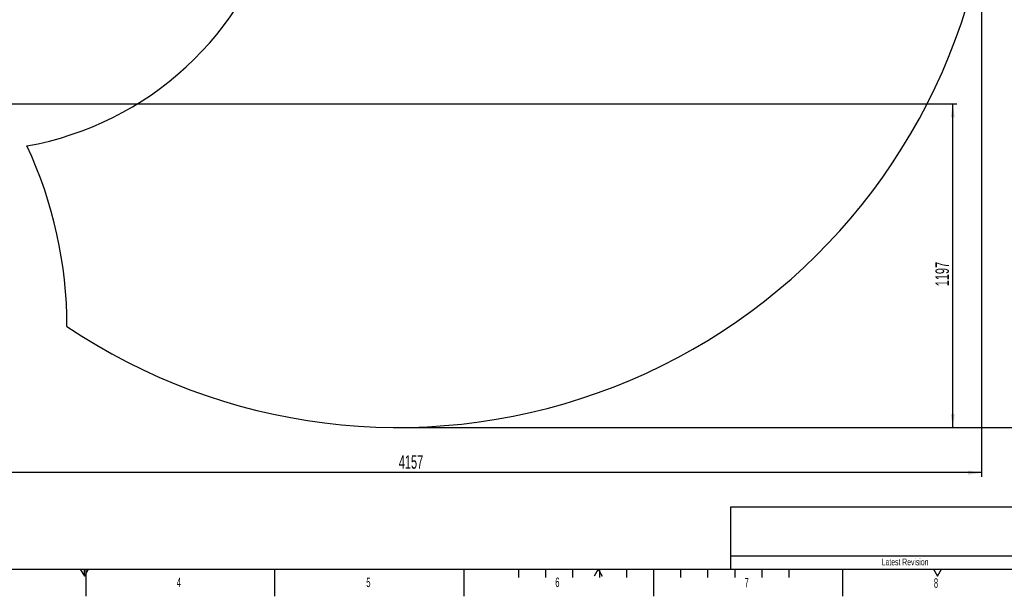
# Model space of a CAD drawing. Extents: x 0 to 8410, y 0 to 5940.
# Tile 11 of 212: x 1861 to 5502, y 0 to 2132. Entities that reach past the tile are written whole.
import ezdxf

# ---------------------------------------------------------------- set-up
doc = ezdxf.new("R2010")
doc.units = 0
doc.header["$LTSCALE"] = 10
doc.linetypes.add('CENTERX2', pattern=[20.32, 12.7, -2.54, 2.54, -2.54])
doc.layers.get('0').update_dxf_attribs({"linetype": 'CONTINUOUS'})
doc.styles.add('SLDTEXTSTYLE0', font='TXT', dxfattribs={"width": 0.605})
doc.dimstyles.new('SLDDIMSTYLE1', dxfattribs={"dimtxt": 50, "dimasz": 50, "dimexe": 0, "dimexo": 0.0625, "dimgap": 12.5, "dimtad": 1, "dimdec": 1, "dimrnd": 1e-09, "dimzin": 12, "dimtxsty": 'SLDTEXTSTYLE0', "dimsah": 1, "dimcen": 0.09, "dimazin": 3, "dimtfac": 1, "dimtofl": 0, "dimtmove": 0, "dimatfit": 3, "dimtolj": 1, "dimtzin": 12})
doc.dimstyles.new('SLDDIMSTYLE2', dxfattribs={"dimtxt": 50, "dimasz": 50, "dimexe": 0, "dimexo": 0.0625, "dimgap": 12.5, "dimtad": 1, "dimdec": 0, "dimrnd": 1e-09, "dimzin": 12, "dimtxsty": 'SLDTEXTSTYLE0', "dimsah": 1, "dimcen": 0.09, "dimazin": 3, "dimtfac": 1, "dimtofl": 0, "dimtmove": 0, "dimatfit": 3, "dimtolj": 1, "dimtzin": 12})

# ---------------------------------------------------------------- blocks, each defined once
blk = doc.blocks.new('_D_1')
at = {"color": 7, "linetype": 'CONTINUOUS'}
for p, q in [((979.3, 1821.4), (5326.5, 1821.4)), ((5311.5, 624.4), (5311.5, 1821.4)), ((3280.8, 624.4), (5326.5, 624.4))]:
    blk.add_line(p, q, dxfattribs=at)
for points in [[(5311.5, 1821.4), (5304, 1771.4), (5319, 1771.4)], [(5311.5, 624.4), (5319, 674.4), (5304, 674.4)]]:
    blk.add_solid(points, dxfattribs=at)
at = {"color": 7, "linetype": 'CONTINUOUS', "insert": (5247.1, 1146.5), "char_height": 50, "attachment_point": 1, "rotation": 90, "style": 'SLDTEXTSTYLE0'}
blk.add_mtext('1197', dxfattribs=at)
blk = doc.blocks.new('_D_2')
at = {"color": 7, "linetype": 'CONTINUOUS'}
for p, q in [((3429.4, 5755.5), (5692.7, 5755.5)), ((5677.7, 624.4), (5677.7, 5755.5)), ((3280.8, 624.4), (5692.7, 624.4))]:
    blk.add_line(p, q, dxfattribs=at)
for points in [[(5677.7, 5755.5), (5670.2, 5705.5), (5685.2, 5705.5)], [(5677.7, 624.4), (5685.2, 674.4), (5670.2, 674.4)]]:
    blk.add_solid(points, dxfattribs=at)
at = {"color": 7, "linetype": 'CONTINUOUS', "insert": (5613.3, 3113.6), "char_height": 50, "attachment_point": 1, "rotation": 90, "style": 'SLDTEXTSTYLE0'}
blk.add_mtext('5131', dxfattribs=at)
blk = doc.blocks.new('_D_3')
at = {"color": 7, "linetype": 'CONTINUOUS'}
for p, q in [((5417.9, 2801.4), (5417.9, 442.2)), ((1260.8, 1799), (1260.8, 442.2)), ((5417.9, 457.2), (1260.8, 457.2))]:
    blk.add_line(p, q, dxfattribs=at)
for points in [[(1260.8, 457.2), (1310.8, 449.7), (1310.8, 464.7)], [(5417.9, 457.2), (5367.9, 464.7), (5367.9, 449.7)]]:
    blk.add_solid(points, dxfattribs=at)
at = {"color": 7, "linetype": 'CONTINUOUS', "insert": (3262.9, 521.7), "char_height": 50, "attachment_point": 1, "style": 'SLDTEXTSTYLE0'}
blk.add_mtext('4157', dxfattribs=at)

msp = doc.modelspace()

# ---------------------------------------------------------------- linework, layer by layer
at = {"color": 7, "linetype": 'CONTINUOUS'}
for p, q in [((5770, 330), (4490, 330)), ((4490, 330), (4490, 150)), ((4490, 150), (5770, 150)), ((4490, 150), (4490, 100)), ((200, 100), (8310, 100)), ((2085, 100), (2100, 74.02)), ((2100, 74.02), (2115, 100)), ((2100, 74.02), (2100, 100)), ((2105, 100), (2105, 0)), ((2805, 0), (2805, 100)), ((3505, 0), (3505, 100)), ((3705, 100), (3705, 70)), ((3805, 100), (3805, 70)), ((3905, 100), (3905, 70)), ((4000, 100), (3985, 74.02)), ((4000, 100), (4015, 74.02)), ((4005, 100), (4005, 70)), ((4105, 100), (4105, 70)), ((4205, 100), (4205, 0)), ((4305, 100), (4305, 70)), ((4405, 100), (4405, 70)), ((4505, 100), (4505, 70)), ((4605, 100), (4605, 70)), ((4705, 100), (4705, 70)), ((4905, 0), (4905, 100)), ((5240, 100), (5255, 74.02)), ((5255, 74.02), (5270, 100))]:
    msp.add_line(p, q, dxfattribs=at)
at = {"color": 7, "linetype": 'CENTERX2'}
msp.add_line((4205, 100), (4205, 0), dxfattribs=at)
at = {"color": 7, "linetype": 'CONTINUOUS'}
for centre, radius, start, end in [((1680.76, 2821.35), 1174.42, 280.15097, 50.15097), ((3260.76, 2821.35), 2196.98, 236.11166, 343.11166), ((455.78, 997.58), 1580, 0, 25)]:
    msp.add_arc(centre, radius, start, end, dxfattribs=at)

# ---------------------------------------------------------------- texts
at = {"color": 7, "linetype": 'CONTINUOUS', "style": 'SLDTEXTSTYLE0'}
for s, insert, char_height, attachment_point in [('Latest Revision', (5135.19, 139.41), 25, 2), ('4', (2441.66, 69.37), 35, 1), ('5', (3142.63, 69.15), 35, 1), ('6', (3841.46, 69.18), 35, 1), ('7', (4541.33, 67.76), 35, 1), ('8', (5241.56, 66.68), 35, 1)]:
    msp.add_mtext(s, dxfattribs=dict(at, insert=insert, char_height=char_height, attachment_point=attachment_point))

# ---------------------------------------------------------------- dimensions: what is measured, and where the dimension line sits
at = {"color": 7, "linetype": 'CONTINUOUS'}
for base, p2, dimstyle, picture, middle in [((5677.74, 5755.52), (3409.39, 5755.52), 'SLDDIMSTYLE2', '_D_2', (5677.74, 3189.95)), ((5311.54, 1821.35), (959.3, 1821.35), 'SLDDIMSTYLE1', '_D_1', (5311.54, 1222.86))]:
    dim = msp.add_linear_dim(base=base, p1=(3260.76, 624.37), p2=p2, angle=90, dimstyle=dimstyle, dxfattribs=at)
    dim.commit()
    dim.dimension.update_dxf_attribs({"geometry": picture, "text_midpoint": middle, "dimtype": 160})
dim = msp.add_linear_dim(base=(1260.76, 457.22), p1=(5417.89, 2821.35), p2=(1260.76, 1818.95), dimstyle='SLDDIMSTYLE2', dxfattribs=at)
dim.commit()
dim.dimension.update_dxf_attribs({"geometry": '_D_3', "text_midpoint": (3339.33, 457.22), "dimtype": 160})

doc.saveas('drawing.dxf')
